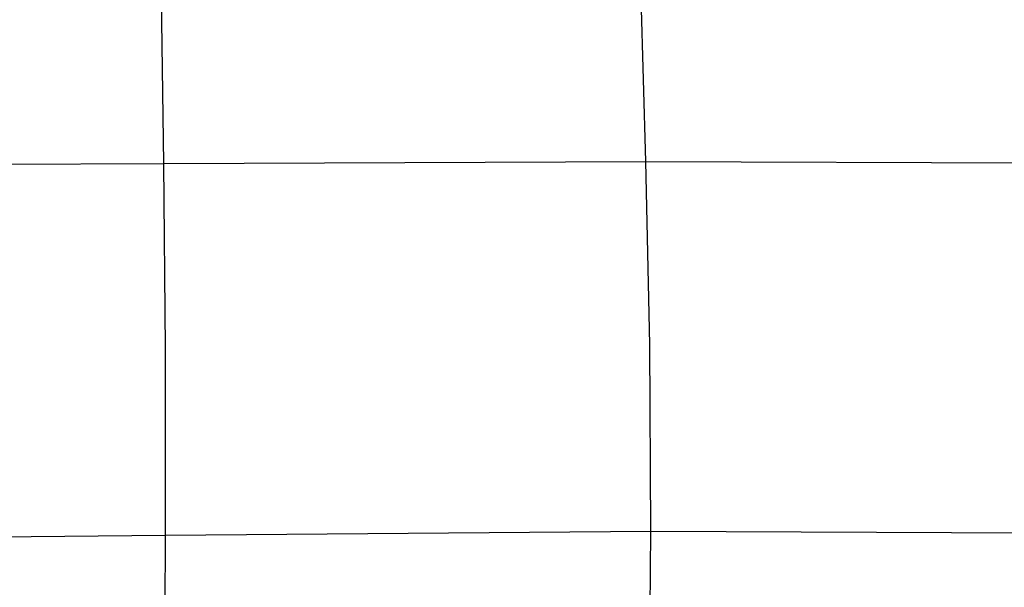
# Model space of a CAD drawing. Extents: x -310 to 431, y -269 to 264.
# Tile 37 of 64: x 51 to 180, y 53 to 128. Entities that reach past the tile are written whole.
import ezdxf

# ---------------------------------------------------------------- set-up
doc = ezdxf.new("R2010")
doc.units = 0
doc.layers.add('PREDEFINITO', color=7, linetype='CONTINUOUS')

msp = doc.modelspace()

# ---------------------------------------------------------------- linework, layer by layer
at = {"layer": 'PREDEFINITO'}
for p, q in [((133.17, 109.06, 466.38), (131.97, 148.78, 461.17)), ((69.66, 108.77, 469.5), (69.34, 132.81, 465.96)), ((69.66, 108.77, 469.5), (133.17, 109.06, 466.38)), ((133.17, 109.06, 466.38), (209.82, 108.77, 461.01)), ((133.66, 84.94, 469.08), (133.17, 109.06, 466.38)), ((37.71, 108.66, 470.37), (69.66, 108.77, 469.5)), ((69.87, 84.45, 472.47), (69.66, 108.77, 469.5)), ((69.9, 59.86, 474.91), (69.87, 84.45, 472.47)), ((133.82, 60.37, 471.47), (133.66, 84.94, 469.08)), ((37.82, 59.52, 475.85), (69.9, 59.86, 474.91)), ((69.73, 35.17, 476.81), (69.9, 59.86, 474.91)), ((69.9, 59.86, 474.91), (133.82, 60.37, 471.47)), ((133.55, 35.62, 473.46), (133.82, 60.37, 471.47)), ((133.82, 60.37, 471.47), (196.27, 60.08, 466.35))]:
    msp.add_line(p, q, dxfattribs=at)

doc.saveas('drawing.dxf')
